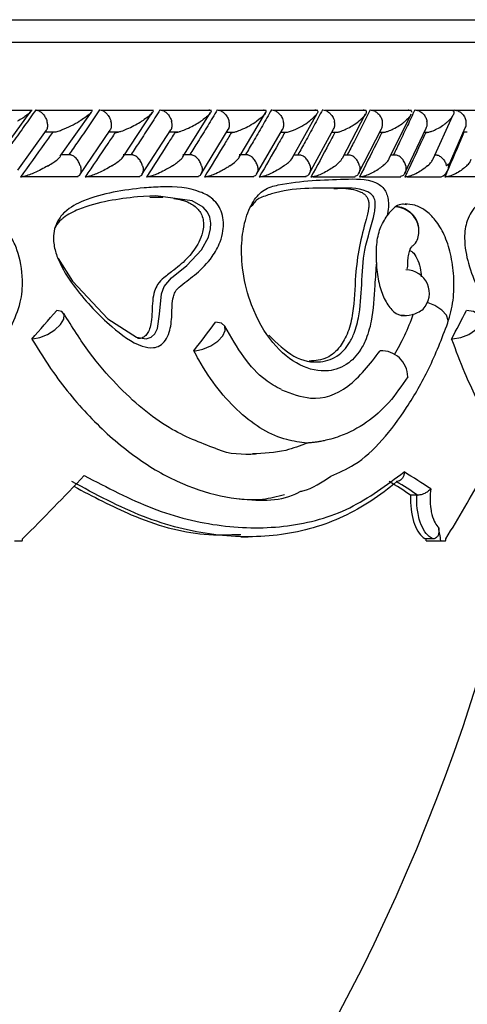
# Model space of a CAD drawing. Header units: millimetres. Extents: x 69 to 135, y 39 to 174.
# Tile 101 of 199: x 76.723 to 77.717, y 120.674 to 122.862. Entities that reach past the tile are written whole.
import ezdxf

# ---------------------------------------------------------------- set-up
doc = ezdxf.new("R2010")
doc.units = ezdxf.units.MM

msp = doc.modelspace()

# ---------------------------------------------------------------- linework, layer by layer
at = {"color": 7, "linetype": 'Continuous', "lineweight": 25}
for p, q in [((69.41912, 122.86225), (78.09189, 122.86225)), ((76.7504, 122.66057), (76.62268, 122.66057)), ((76.67449, 122.55844), (76.74633, 122.65682)), ((76.88462, 122.66083), (76.7622, 122.66083)), ((76.81301, 122.55867), (76.8819, 122.65701)), ((77.02031, 122.66082), (76.90395, 122.66082)), ((76.95226, 122.55775), (77.01789, 122.65641)), ((77.14889, 122.66081), (77.03856, 122.66081)), ((77.08474, 122.55734), (77.14683, 122.65583)), ((77.27042, 122.66078), (77.16613, 122.66078)), ((77.21013, 122.55683), (77.26875, 122.65522)), ((77.38495, 122.66073), (77.28671, 122.66073)), ((77.32841, 122.55612), (77.38335, 122.65398)), ((77.49243, 122.66068), (77.4003, 122.66068)), ((77.43936, 122.55473), (77.49113, 122.65301)), ((77.59275, 122.66062), (77.50683, 122.66062)), ((77.54366, 122.55399), (77.59185, 122.65196)), ((77.68582, 122.66057), (77.60623, 122.66057)), ((77.68712, 122.66163), (77.68588, 122.65877)), ((77.76527, 122.66083), (77.69237, 122.66083)), ((77.64094, 122.55341), (77.68477, 122.64945)), ((76.71841, 122.52759), (76.78224, 122.61653)), ((76.77814, 122.61283), (76.80221, 122.61283)), ((76.85613, 122.51763), (76.92392, 122.61693)), ((76.91917, 122.61277), (76.94163, 122.61277)), ((76.99412, 122.51808), (77.05845, 122.61739)), ((77.05542, 122.61271), (77.07405, 122.61271)), ((77.12501, 122.51859), (77.1859, 122.61791)), ((77.18268, 122.61265), (77.19942, 122.61265)), ((77.24885, 122.51917), (77.30633, 122.6185)), ((77.30291, 122.61259), (77.31781, 122.61259)), ((77.36567, 122.51982), (77.41974, 122.61918)), ((77.41613, 122.61255), (77.4291, 122.61255)), ((77.47546, 122.52055), (77.52611, 122.61998)), ((77.52231, 122.61252), (77.53341, 122.61252)), ((77.57818, 122.52141), (77.62536, 122.62089)), ((77.62138, 122.6125), (77.63059, 122.6125)), ((77.67505, 122.53689), (77.71248, 122.62211)), ((77.7084, 122.61283), (77.71685, 122.61283)), ((76.83704, 122.56172), (76.81355, 122.56172)), ((76.97507, 122.5617), (76.95287, 122.5617)), ((77.10602, 122.56168), (77.08505, 122.56168)), ((77.22997, 122.56163), (77.21007, 122.56163)), ((77.34693, 122.56158), (77.33147, 122.56158)), ((77.45686, 122.56152), (77.44294, 122.56152)), ((77.55969, 122.56146), (77.54734, 122.56146)), ((77.65015, 122.5614), (77.64459, 122.5614)), ((77.67106, 122.52281), (77.66663, 122.51259)), ((76.7295, 122.51366), (76.85274, 122.51366)), ((76.87279, 122.5136), (76.98996, 122.5136)), ((77.00887, 122.51354), (77.12, 122.51354)), ((77.13785, 122.51349), (77.24293, 122.51349)), ((77.2598, 122.51345), (77.35882, 122.51345)), ((77.37476, 122.51342), (77.46766, 122.51342)), ((77.4827, 122.5134), (77.5694, 122.5134)), ((77.58358, 122.5134), (77.6588, 122.5134)), ((77.67305, 122.51366), (77.74691, 122.51366)), ((77.01167, 122.4682), (77.04066, 122.46794)), ((77.55845, 122.44725), (77.55766, 122.44672)), ((77.33738, 121.80971), (77.34685, 121.81444)), ((77.60466, 121.80591), (77.59092, 121.80591)), ((77.60466, 121.80591), (77.60653, 121.80587)), ((77.21371, 121.71302), (77.22994, 121.71302)), ((76.71134, 121.70425), (76.72819, 121.70425)), ((77.64071, 121.70862), (77.62487, 121.70862)), ((77.62561, 121.70425), (77.65827, 121.70425)), ((77.65827, 121.70425), (77.66863, 121.70425))]:
    msp.add_line(p, q, dxfattribs=at)
at = {"color": 1, "linetype": 'Continuous', "lineweight": 25}
msp.add_line((69.37329, 122.81225), (78.14189, 122.81225), dxfattribs=at)
at = {"color": 7, "linetype": 'Continuous', "lineweight": 25, "flags": 128}
for points in [[(76.8082, 122.33177), (76.84016, 122.28119), (76.91865, 122.19759), (76.98255, 122.15658), (77.00402, 122.15347), (77.01458, 122.15681), (77.02293, 122.16444), (77.02872, 122.1763), (77.03357, 122.20825), (77.0377, 122.25332), (77.04359, 122.26958), (77.05957, 122.28865), (77.09403, 122.31591), (77.12668, 122.35083), (77.14203, 122.37925), (77.14689, 122.39782), (77.14749, 122.4103), (77.14523, 122.42314), (77.13996, 122.43451), (77.13028, 122.44572), (77.10547, 122.45989), (77.02536, 122.47068), (76.98458, 122.46869), (76.98458, 122.46869)], [(76.75174, 122.15274), (76.76739, 122.1557), (76.78452, 122.16288), (76.80061, 122.17323), (76.81328, 122.18521), (76.82066, 122.19707), (76.82166, 122.20704), (76.81614, 122.21366), (76.8049, 122.21596)], [(77.68434, 122.15274), (77.70271, 122.1557), (77.72048, 122.16288), (77.73501, 122.17323), (77.74416, 122.18521), (77.74658, 122.19707), (77.74192, 122.20704), (77.73086, 122.21366), (77.71504, 122.21596)], [(77.11311, 122.12665), (77.12988, 122.12994), (77.14723, 122.13732), (77.16265, 122.14773), (77.17393, 122.15966), (77.17942, 122.17139), (77.17833, 122.18122), (77.17083, 122.18773), (77.15799, 122.18999)]]:
    msp.add_lwpolyline(points, dxfattribs=at)
at = {"color": 1, "linetype": 'Continuous', "lineweight": 25, "flags": 128}
msp.add_lwpolyline([(77.67375, 122.18867), (77.67463, 122.19376), (77.67102, 122.20544), (77.66062, 122.21713), (77.64502, 122.22703), (77.62974, 122.23281)], dxfattribs=at)
at = {"color": 7, "linetype": 'Continuous', "lineweight": 25}
for centre, radius, start, end in [((77.65073, 122.537), 0.02494, 288.84039, 12.26839), ((77.55407, 122.39145), 0.05539, 8.02963, 86.28416), ((77.58077, 122.25428), 0.0518, 316.9663, 90.10654), ((76.74984, 122.19366), 0.04097, 269.85056, 272.65865), ((77.68193, 122.21844), 0.06574, 269.87158, 272.09933), ((77.10969, 122.17776), 0.05122, 269.88626, 273.83121), ((77.52571, 122.06765), 0.05899, 1.19237, 92.2854), ((73.56322, 122.70561), 4.37867, 298.7805, 347.28243)]:
    msp.add_arc(centre, radius, start, end, dxfattribs=at)
for centre, major_axis, ratio, start_param, end_param in [((73.56689, 122.18433), (4.38154, 3.30416), 0.398383, 5.1899414, 5.20687), ((73.56689, 122.18433), (4.27407, 2.70295), 0.6037328, 5.4661301, 5.4830588), ((73.56689, 122.15826), (4.33097, 3.16986), 0.4650741, 5.2700057, 5.2869003), ((73.56689, 122.28325), (4.40247, 2.65888), 0.4680717, 5.2000469, 5.2423504), ((73.56689, 122.04168), (4.57042, -0.87039), 0.2351506, 0.5195341, 0.5470909), ((73.56689, 122.28325), (4.43657, 1.71081), 0.6528461, 5.5779937, 5.6202972), ((73.56689, 122.02078), (4.53038, -0.867), 0.2361103, 0.5244301, 0.546647), ((73.56343, 122.02255), (4.55036, -0.87082), 0.2361103, 0.5238051, 0.5459537), ((73.56689, 123.79962), (-2.96524, 12.21168), 0.2852975, 4.4711994, 4.4735993), ((73.56689, 124.28258), (2.88074, 15.05292), 0.2361103, 4.5855875, 4.5858822), ((73.56689, 123.79962), (-2.93931, 12.10492), 0.2852975, 4.4696667, 4.4700328), ((73.56689, 124.28258), (1.41306, 15.06275), 0.2888788, 4.5675264, 4.5678211)]:
    msp.add_ellipse(centre, major_axis=major_axis, ratio=ratio, start_param=start_param, end_param=end_param, dxfattribs=at)
for points, knots in [([(76.75852, 122.66163), (76.75025, 122.65003), (76.73347, 122.62649), (76.70968, 122.59347), (76.69412, 122.57207), (76.68724, 122.56259)], [0, 0, 0, 0, 0.3511512, 0.7127333, 1, 1, 1, 1]), ([(76.74767, 122.66052), (76.74774, 122.66046), (76.74842, 122.65984), (76.74643, 122.65641), (76.74015, 122.65072), (76.72962, 122.6435), (76.72211, 122.63897), (76.71809, 122.63667), (76.71803, 122.63663)], [0, 0, 0, 0, 0.0143353, 0.1376794, 0.4655038, 0.7287307, 0.9959833, 1, 1, 1, 1]), ([(76.75852, 122.66163), (76.75965, 122.66155), (76.76263, 122.66131), (76.76787, 122.6589), (76.77387, 122.65395), (76.77923, 122.64691), (76.78212, 122.64078), (76.78324, 122.63734), (76.78343, 122.63671), (76.78346, 122.63663)], [0, 0, 0, 0, 0.1152646, 0.3056648, 0.5012753, 0.7256495, 0.9501893, 0.9934691, 1, 1, 1, 1]), ([(76.90002, 122.66163), (76.89214, 122.65), (76.87622, 122.6265), (76.85362, 122.59349), (76.83884, 122.57212), (76.83225, 122.56259)], [0, 0, 0, 0, 0.3521687, 0.7113191, 1, 1, 1, 1]), ([(76.88157, 122.66135), (76.88206, 122.66107), (76.8836, 122.66019), (76.88256, 122.65756), (76.87816, 122.65224), (76.86893, 122.64513), (76.85966, 122.63921), (76.85541, 122.63667), (76.85535, 122.63663)], [0, 0, 0, 0, 0.0653769, 0.2035479, 0.3406297, 0.7179749, 0.9962082, 1, 1, 1, 1]), ([(76.90002, 122.66163), (76.90019, 122.66163), (76.90225, 122.66161), (76.9065, 122.66059), (76.91265, 122.65684), (76.91853, 122.65088), (76.92287, 122.64387), (76.9248, 122.63884), (76.92541, 122.63671), (76.92543, 122.63663)], [0, 0, 0, 0, 0.01636831, 0.20687272, 0.39853829, 0.59944176, 0.83098202, 0.99348755, 1, 1, 1, 1]), ([(77.03437, 122.66163), (77.02688, 122.64999), (77.01176, 122.62645), (76.9903, 122.59344), (76.97628, 122.57208), (76.97006, 122.56259)], [0, 0, 0, 0, 0.35265854, 0.71261994, 1, 1, 1, 1]), ([(77.0175, 122.66126), (77.018, 122.66096), (77.01951, 122.66004), (77.0188, 122.65751), (77.01508, 122.65224), (77.00658, 122.64514), (76.99776, 122.6392), (76.99376, 122.63667), (76.9937, 122.63663)], [0, 0, 0, 0, 0.06546088, 0.19931426, 0.33225472, 0.71732175, 0.99617244, 1, 1, 1, 1]), ([(77.03437, 122.66163), (77.03559, 122.66154), (77.03881, 122.66131), (77.04439, 122.65889), (77.05066, 122.65394), (77.05612, 122.64691), (77.05894, 122.64077), (77.05999, 122.63734), (77.06016, 122.63671), (77.06018, 122.63663)], [0, 0, 0, 0, 0.1157065, 0.3058042, 0.5011893, 0.72571, 0.9503996, 0.9935066, 1, 1, 1, 1]), ([(77.16164, 122.66163), (77.15455, 122.64997), (77.14022, 122.62641), (77.11991, 122.5934), (77.10663, 122.57205), (77.10075, 122.56259)], [0, 0, 0, 0, 0.3531125, 0.7135353, 1, 1, 1, 1]), ([(77.14299, 122.66163), (77.14343, 122.66163), (77.14482, 122.66162), (77.14664, 122.66118), (77.14862, 122.65942), (77.14734, 122.65599), (77.14108, 122.64825), (77.13253, 122.6417), (77.12493, 122.63667), (77.12488, 122.63663)], [0, 0, 0, 0, 0.02336776, 0.07345794, 0.13471028, 0.3255514, 0.47280842, 0.99641338, 1, 1, 1, 1]), ([(77.16164, 122.66163), (77.16291, 122.66154), (77.16624, 122.66131), (77.17197, 122.65889), (77.17834, 122.65394), (77.18384, 122.6469), (77.18661, 122.64077), (77.18762, 122.63734), (77.18779, 122.63671), (77.18781, 122.63663)], [0, 0, 0, 0, 0.1157984, 0.3058491, 0.5011699, 0.7257116, 0.9504346, 0.9934932, 1, 1, 1, 1]), ([(77.28189, 122.66163), (77.27519, 122.64996), (77.26167, 122.62639), (77.24248, 122.59337), (77.22995, 122.57203), (77.22441, 122.56259)], [0, 0, 0, 0, 0.35355973, 0.71410601, 1, 1, 1, 1]), ([(77.2643, 122.66163), (77.26456, 122.66163), (77.26544, 122.66164), (77.26715, 122.66146), (77.2689, 122.66077), (77.27028, 122.65886), (77.26937, 122.65568), (77.26407, 122.64819), (77.25614, 122.64169), (77.24901, 122.63667), (77.24896, 122.63663)], [0, 0, 0, 0, 0.013077, 0.0440319, 0.1002231, 0.1663647, 0.3297285, 0.4739279, 0.9964087, 1, 1, 1, 1]), ([(77.28189, 122.66163), (77.28208, 122.66163), (77.28437, 122.66161), (77.28904, 122.66058), (77.29561, 122.65683), (77.30171, 122.65087), (77.30603, 122.64387), (77.3078, 122.63883), (77.30832, 122.63671), (77.30834, 122.63663)], [0, 0, 0, 0, 0.0167427, 0.2070614, 0.3985455, 0.5993272, 0.8310383, 0.9934958, 1, 1, 1, 1]), ([(77.39512, 122.66163), (77.38883, 122.64997), (77.37612, 122.62641), (77.35808, 122.5934), (77.34627, 122.57205), (77.34105, 122.56259)], [0, 0, 0, 0, 0.353337, 0.7136761, 1, 1, 1, 1]), ([(77.37855, 122.66163), (77.37861, 122.66163), (77.37967, 122.66165), (77.3817, 122.66146), (77.38399, 122.66045), (77.38542, 122.65748), (77.3827, 122.65196), (77.37593, 122.64456), (77.36956, 122.63933), (77.36601, 122.63667), (77.36596, 122.63663)], [0, 0, 0, 0, 0.00285288, 0.05099642, 0.11035571, 0.20782234, 0.45318918, 0.72164626, 0.99641539, 1, 1, 1, 1]), ([(77.39512, 122.66163), (77.39531, 122.66163), (77.39767, 122.66161), (77.40246, 122.66059), (77.40914, 122.65683), (77.41529, 122.65087), (77.41958, 122.64387), (77.4213, 122.63883), (77.42178, 122.63671), (77.4218, 122.63663)], [0, 0, 0, 0, 0.0166284, 0.2070229, 0.3985474, 0.5993461, 0.8310148, 0.9934793, 1, 1, 1, 1]), ([(77.50129, 122.66163), (77.49542, 122.65), (77.48356, 122.6265), (77.46666, 122.59348), (77.45558, 122.57209), (77.45065, 122.56259)], [0, 0, 0, 0, 0.35247227, 0.71224597, 1, 1, 1, 1]), ([(77.48573, 122.66163), (77.48653, 122.66161), (77.48827, 122.66157), (77.49061, 122.66091), (77.49269, 122.65913), (77.49269, 122.65365), (77.48641, 122.64573), (77.47908, 122.63917), (77.47591, 122.63667), (77.47587, 122.63663)], [0, 0, 0, 0, 0.0388506, 0.0848101, 0.1629271, 0.3127017, 0.736896, 0.9964079, 1, 1, 1, 1]), ([(77.50129, 122.66163), (77.50267, 122.66154), (77.5063, 122.66131), (77.51239, 122.65889), (77.51902, 122.65394), (77.52453, 122.64691), (77.52713, 122.64077), (77.528, 122.63734), (77.52813, 122.63671), (77.52815, 122.63663)], [0, 0, 0, 0, 0.1156072, 0.305781, 0.5012201, 0.7256878, 0.9503429, 0.9934891, 1, 1, 1, 1]), ([(77.60033, 122.66163), (77.59489, 122.65003), (77.58388, 122.62659), (77.56814, 122.59358), (77.55779, 122.57216), (77.55316, 122.56259)], [0, 0, 0, 0, 0.3515716, 0.7104411, 1, 1, 1, 1]), ([(77.59126, 122.65227), (77.5907, 122.65068), (77.58898, 122.64571), (77.58291, 122.6403), (77.57868, 122.63667), (77.57864, 122.63663)], [0, 0, 0, 0, 0.3174691, 0.9935895, 1, 1, 1, 1]), ([(77.58576, 122.66163), (77.58635, 122.66162), (77.58789, 122.66161), (77.59027, 122.66113), (77.59278, 122.65969), (77.59311, 122.65807), (77.59332, 122.65702)], [0, 0, 0, 0, 0.1017609, 0.2680753, 0.527283, 1, 1, 1, 1]), ([(77.60033, 122.66163), (77.60174, 122.66155), (77.60545, 122.66131), (77.61164, 122.6589), (77.61833, 122.65394), (77.62382, 122.64691), (77.62637, 122.64078), (77.62717, 122.63734), (77.62729, 122.63671), (77.62731, 122.63663)], [0, 0, 0, 0, 0.1153687, 0.3057158, 0.5012615, 0.7256609, 0.950247, 0.9934804, 1, 1, 1, 1]), ([(77.68411, 122.66052), (77.68428, 122.66046), (77.68591, 122.65984), (77.68744, 122.65641), (77.68608, 122.65072), (77.68102, 122.6435), (77.67668, 122.63898), (77.67419, 122.63667), (77.67416, 122.63663)], [0, 0, 0, 0, 0.014348, 0.1376761, 0.4655157, 0.7287404, 0.9959886, 1, 1, 1, 1]), ([(77.68712, 122.66163), (77.68855, 122.66155), (77.69235, 122.66131), (77.69862, 122.6589), (77.70535, 122.65395), (77.71082, 122.64691), (77.71329, 122.64078), (77.71405, 122.63734), (77.71416, 122.63671), (77.71418, 122.63663)], [0, 0, 0, 0, 0.1152674, 0.3056931, 0.5012759, 0.7256515, 0.950189, 0.9934656, 1, 1, 1, 1]), ([(76.78207, 122.61664), (76.78268, 122.61749), (76.7845, 122.62005), (76.78529, 122.62642), (76.78459, 122.63249), (76.78366, 122.63593), (76.78348, 122.63655), (76.78346, 122.63663)], [0, 0, 0, 0, 0.1846363, 0.551586, 0.9188078, 0.9893345, 1, 1, 1, 1]), ([(76.80223, 122.61276), (76.8034, 122.61305), (76.80807, 122.61421), (76.82046, 122.61884), (76.8374, 122.62655), (76.84958, 122.6332), (76.8553, 122.6366), (76.85535, 122.63663)], [0, 0, 0, 0, 0.0550487, 0.2192311, 0.5990939, 0.9959914, 1, 1, 1, 1]), ([(76.92375, 122.61704), (76.92431, 122.61777), (76.92616, 122.62021), (76.92708, 122.62644), (76.92651, 122.63249), (76.92563, 122.63593), (76.92545, 122.63655), (76.92543, 122.63663)], [0, 0, 0, 0, 0.1617583, 0.5391074, 0.9167295, 0.9890365, 1, 1, 1, 1]), ([(76.93496, 122.61163), (76.9358, 122.61167), (76.93779, 122.61177), (76.94246, 122.61273), (76.95064, 122.61517), (76.96854, 122.62234), (76.98292, 122.63003), (76.99244, 122.63585), (76.99365, 122.6366), (76.9937, 122.63663)], [0, 0, 0, 0, 0.04277948, 0.10040113, 0.19383412, 0.38606213, 0.92053258, 0.99641231, 1, 1, 1, 1]), ([(77.05829, 122.61749), (77.05876, 122.61809), (77.06061, 122.6204), (77.06164, 122.62645), (77.06121, 122.63249), (77.06037, 122.63593), (77.06021, 122.63655), (77.06018, 122.63663)], [0, 0, 0, 0, 0.1342854, 0.5240764, 0.9141536, 0.9887074, 1, 1, 1, 1]), ([(77.06749, 122.61163), (77.06837, 122.61167), (77.07042, 122.61177), (77.07515, 122.61273), (77.08331, 122.61519), (77.10086, 122.62236), (77.11468, 122.63005), (77.1237, 122.63586), (77.12483, 122.6366), (77.12488, 122.63663)], [0, 0, 0, 0, 0.0429662, 0.1007664, 0.1945145, 0.3872014, 0.9215705, 0.9963949, 1, 1, 1, 1]), ([(77.18578, 122.61799), (77.18614, 122.61843), (77.18796, 122.62061), (77.18906, 122.62647), (77.18877, 122.63249), (77.18799, 122.63593), (77.18783, 122.63655), (77.18781, 122.63663)], [0, 0, 0, 0, 0.1017083, 0.5062047, 0.9110303, 0.9882961, 1, 1, 1, 1]), ([(77.19297, 122.61163), (77.19387, 122.61167), (77.19598, 122.61177), (77.20073, 122.61273), (77.20882, 122.61517), (77.22035, 122.61998), (77.2348, 122.62741), (77.2441, 122.63326), (77.24891, 122.6366), (77.24896, 122.63663)], [0, 0, 0, 0, 0.042737, 0.1004668, 0.1939291, 0.3857644, 0.6486562, 0.9964083, 1, 1, 1, 1]), ([(77.30626, 122.61855), (77.30649, 122.61881), (77.30823, 122.62083), (77.30937, 122.62649), (77.30925, 122.63249), (77.30851, 122.63593), (77.30836, 122.63655), (77.30834, 122.63663)], [0, 0, 0, 0, 0.0628179, 0.4848426, 0.9071843, 0.9877941, 1, 1, 1, 1]), ([(77.31783, 122.61252), (77.31921, 122.61285), (77.32399, 122.61399), (77.33536, 122.61843), (77.35063, 122.62616), (77.36096, 122.63294), (77.36591, 122.6366), (77.36596, 122.63663)], [0, 0, 0, 0, 0.0633434, 0.2187324, 0.574021, 0.9960282, 1, 1, 1, 1]), ([(77.41977, 122.61915), (77.41983, 122.61922), (77.42147, 122.62107), (77.4226, 122.62651), (77.42263, 122.63249), (77.42196, 122.63593), (77.42182, 122.63655), (77.4218, 122.63663)], [0, 0, 0, 0, 0.01626298, 0.45925314, 0.90251776, 0.987171, 1, 1, 1, 1]), ([(77.42912, 122.61245), (77.42938, 122.6125), (77.43188, 122.61295), (77.43878, 122.61526), (77.44976, 122.61991), (77.46317, 122.62741), (77.47163, 122.63324), (77.47583, 122.6366), (77.47587, 122.63663)], [0, 0, 0, 0, 0.0118614, 0.1141814, 0.3242886, 0.612847, 0.9960594, 1, 1, 1, 1]), ([(77.52609, 122.62), (77.52704, 122.6221), (77.52905, 122.62651), (77.52889, 122.6325), (77.5283, 122.63593), (77.52817, 122.63655), (77.52815, 122.63663)], [0, 0, 0, 0, 0.4269332, 0.8965572, 0.9863659, 1, 1, 1, 1]), ([(77.52723, 122.61163), (77.52821, 122.61168), (77.53049, 122.61177), (77.53535, 122.61274), (77.54328, 122.61521), (77.55935, 122.62246), (77.57075, 122.63013), (77.57779, 122.63592), (77.5786, 122.6366), (77.57864, 122.63663)], [0, 0, 0, 0, 0.0432843, 0.10104242, 0.19501337, 0.38884319, 0.92798996, 0.99639673, 1, 1, 1, 1]), ([(77.62443, 122.61163), (77.62542, 122.61167), (77.62773, 122.61177), (77.63256, 122.61273), (77.64035, 122.61517), (77.65593, 122.62238), (77.66672, 122.63005), (77.67333, 122.63587), (77.67412, 122.6366), (77.67416, 122.63663)], [0, 0, 0, 0, 0.04279, 0.1000695, 0.1932313, 0.385497, 0.9231113, 0.9964071, 1, 1, 1, 1]), ([(77.62521, 122.62096), (77.62607, 122.62276), (77.62805, 122.62687), (77.62798, 122.6325), (77.62745, 122.63593), (77.62732, 122.63655), (77.62731, 122.63663)], [0, 0, 0, 0, 0.38823531, 0.88933387, 0.98544121, 1, 1, 1, 1]), ([(77.71224, 122.62221), (77.71294, 122.62361), (77.7148, 122.62733), (77.71478, 122.6325), (77.7143, 122.63593), (77.71419, 122.63655), (77.71418, 122.63663)], [0, 0, 0, 0, 0.3299164, 0.8786676, 0.9840676, 1, 1, 1, 1]), ([(76.79529, 122.61163), (76.78949, 122.60339), (76.76627, 122.57036), (76.74265, 122.53735), (76.72494, 122.51259)], [0, 0, 0, 0, 0.2496859, 1, 1, 1, 1]), ([(76.93496, 122.61163), (76.92943, 122.60336), (76.90738, 122.57034), (76.88492, 122.53733), (76.86809, 122.51259)], [0, 0, 0, 0, 0.2504663, 1, 1, 1, 1]), ([(77.06749, 122.61163), (77.06224, 122.60335), (77.04134, 122.57033), (77.02003, 122.53732), (77.00407, 122.51259)], [0, 0, 0, 0, 0.2509731, 1, 1, 1, 1]), ([(77.19297, 122.61163), (77.18801, 122.60334), (77.16824, 122.57033), (77.14807, 122.53731), (77.13296, 122.51259)], [0, 0, 0, 0, 0.2511576, 1, 1, 1, 1]), ([(77.31143, 122.61163), (77.30676, 122.60335), (77.28813, 122.57034), (77.26908, 122.53732), (77.25482, 122.51259)], [0, 0, 0, 0, 0.2510086, 1, 1, 1, 1]), ([(77.42287, 122.61163), (77.41849, 122.60337), (77.401, 122.57037), (77.38309, 122.53735), (77.36966, 122.51259)], [0, 0, 0, 0, 0.2502456, 1, 1, 1, 1]), ([(77.52723, 122.61163), (77.52316, 122.6034), (77.50682, 122.5704), (77.49005, 122.53738), (77.47746, 122.51259)], [0, 0, 0, 0, 0.24933278, 1, 1, 1, 1]), ([(77.62443, 122.61163), (77.62067, 122.60345), (77.60551, 122.57046), (77.58989, 122.53743), (77.57815, 122.51259)], [0, 0, 0, 0, 0.2479505, 1, 1, 1, 1]), ([(77.70929, 122.61163), (77.70581, 122.60339), (77.69407, 122.57554), (77.68192, 122.54772), (77.67337, 122.52814)], [0, 0, 0, 0, 0.2961844, 1, 1, 1, 1]), ([(76.78559, 122.53759), (76.78565, 122.53763), (76.78997, 122.54012), (76.7995, 122.54608), (76.80929, 122.55319), (76.81256, 122.55736), (76.81339, 122.55842)], [0, 0, 0, 0, 0.0047647, 0.3507843, 0.8344438, 1, 1, 1, 1]), ([(76.85744, 122.53759), (76.85741, 122.53767), (76.85651, 122.54073), (76.85391, 122.54684), (76.8482, 122.55456), (76.84217, 122.55982), (76.83839, 122.56103), (76.83699, 122.56148)], [0, 0, 0, 0, 0.0077296, 0.2891571, 0.5709597, 0.840333, 1, 1, 1, 1]), ([(76.92746, 122.53759), (76.92752, 122.53762), (76.93572, 122.54261), (76.9444, 122.54897), (76.95178, 122.5557), (76.95225, 122.55727), (76.95236, 122.55767)], [0, 0, 0, 0, 0.0049486, 0.722891, 0.9301978, 1, 1, 1, 1]), ([(76.99568, 122.53759), (76.99566, 122.53767), (76.99479, 122.54073), (76.99224, 122.54684), (76.98647, 122.55456), (76.98033, 122.55981), (76.97645, 122.56101), (76.97501, 122.56146)], [0, 0, 0, 0, 0.007722, 0.2898461, 0.5723882, 0.8423375, 1, 1, 1, 1]), ([(77.06211, 122.53759), (77.06216, 122.53762), (77.06989, 122.54259), (77.07802, 122.54892), (77.08443, 122.55543), (77.08487, 122.55691), (77.08495, 122.55719)], [0, 0, 0, 0, 0.0050961, 0.7406445, 0.949963, 1, 1, 1, 1]), ([(77.12676, 122.53759), (77.12674, 122.53767), (77.1259, 122.54073), (77.1234, 122.54684), (77.1176, 122.55456), (77.11138, 122.5598), (77.10741, 122.56099), (77.10596, 122.56142)], [0, 0, 0, 0, 0.00776053, 0.29090704, 0.5744349, 0.84531475, 1, 1, 1, 1]), ([(77.18963, 122.53759), (77.18968, 122.53762), (77.19695, 122.54257), (77.20438, 122.54886), (77.21011, 122.55518), (77.21039, 122.55649), (77.21041, 122.55662)], [0, 0, 0, 0, 0.0052766, 0.7640298, 0.9768986, 1, 1, 1, 1]), ([(77.25073, 122.53759), (77.25071, 122.53767), (77.24993, 122.54073), (77.24747, 122.54685), (77.24165, 122.55456), (77.23538, 122.55977), (77.23134, 122.56095), (77.22991, 122.56138)], [0, 0, 0, 0, 0.0077915, 0.2923456, 0.5772857, 0.8494563, 1, 1, 1, 1]), ([(77.31006, 122.53759), (77.31011, 122.53762), (77.31354, 122.5401), (77.32097, 122.54608), (77.32746, 122.55234), (77.32867, 122.55573), (77.32874, 122.55591)], [0, 0, 0, 0, 0.0054846, 0.3979822, 0.9676329, 1, 1, 1, 1]), ([(77.36763, 122.53759), (77.36761, 122.53767), (77.36688, 122.54074), (77.36447, 122.54684), (77.35865, 122.55456), (77.35236, 122.55974), (77.34828, 122.56091), (77.34687, 122.56132)], [0, 0, 0, 0, 0.0078225, 0.2940679, 0.5806971, 0.8545243, 1, 1, 1, 1]), ([(77.42342, 122.53759), (77.42346, 122.53762), (77.42596, 122.53953), (77.43045, 122.54333), (77.43657, 122.54913), (77.43836, 122.55285), (77.43929, 122.55477)], [0, 0, 0, 0, 0.0058434, 0.3263772, 0.6502129, 1, 1, 1, 1]), ([(77.47743, 122.53759), (77.47741, 122.53767), (77.47673, 122.54073), (77.4744, 122.54684), (77.46858, 122.55455), (77.46228, 122.5597), (77.45818, 122.56086), (77.45679, 122.56126)], [0, 0, 0, 0, 0.0078814, 0.2957986, 0.5841034, 0.8595608, 1, 1, 1, 1]), ([(77.52966, 122.53759), (77.5297, 122.53762), (77.53255, 122.53995), (77.53745, 122.5446), (77.54266, 122.55016), (77.54345, 122.55315), (77.54367, 122.55398)], [0, 0, 0, 0, 0.006134, 0.4185417, 0.839406, 1, 1, 1, 1]), ([(77.58009, 122.53759), (77.58007, 122.53767), (77.57945, 122.54073), (77.57718, 122.54684), (77.57139, 122.55454), (77.5651, 122.55966), (77.56097, 122.56082), (77.55962, 122.5612)], [0, 0, 0, 0, 0.00794546, 0.29744742, 0.58736608, 0.86442798, 1, 1, 1, 1]), ([(77.62871, 122.53759), (77.62875, 122.53762), (77.63205, 122.54056), (77.63742, 122.54585), (77.64014, 122.55095), (77.64136, 122.55325)], [0, 0, 0, 0, 0.0064109, 0.5525166, 1, 1, 1, 1]), ([(77.65016, 122.56146), (77.65019, 122.56146), (77.65262, 122.56107), (77.65736, 122.55808), (77.66371, 122.55252), (77.66822, 122.54535), (77.66987, 122.54002), (77.67036, 122.53767), (77.67037, 122.53759)], [0, 0, 0, 0, 0.0032462, 0.2407509, 0.4856355, 0.7673797, 0.9919797, 1, 1, 1, 1]), ([(77.67037, 122.53759), (77.67041, 122.53762), (77.67214, 122.53908), (77.67364, 122.54071), (77.67511, 122.5423)], [0, 0, 0, 0, 0.021565, 1, 1, 1, 1]), ([(77.71547, 122.53759), (77.71551, 122.53763), (77.71811, 122.54013), (77.72291, 122.54506), (77.72469, 122.54977), (77.72557, 122.55208)], [0, 0, 0, 0, 0.006943, 0.5122635, 1, 1, 1, 1]), ([(76.78559, 122.53759), (76.78554, 122.53756), (76.78409, 122.53672), (76.77373, 122.53081), (76.75849, 122.52306), (76.74033, 122.516), (76.73227, 122.51361), (76.72776, 122.51273), (76.72569, 122.51256), (76.72494, 122.51259), (76.72494, 122.51259)], [0, 0, 0, 0, 0.00357648, 0.08800956, 0.62044991, 0.80697278, 0.89775072, 0.95407938, 0.99960225, 1, 1, 1, 1]), ([(76.85744, 122.53759), (76.85746, 122.53751), (76.85834, 122.53445), (76.85931, 122.52833), (76.85809, 122.52064), (76.85529, 122.51552), (76.85245, 122.51437), (76.85152, 122.514)], [0, 0, 0, 0, 0.0079607, 0.2979144, 0.5883001, 0.8656699, 1, 1, 1, 1]), ([(76.92746, 122.53759), (76.92741, 122.53756), (76.926, 122.5367), (76.9161, 122.53079), (76.90144, 122.52305), (76.8836, 122.51599), (76.87561, 122.51363), (76.87095, 122.51269), (76.86898, 122.51262), (76.86809, 122.51259)], [0, 0, 0, 0, 0.0035757, 0.0901674, 0.6202579, 0.8066375, 0.8975861, 0.9541347, 1, 1, 1, 1]), ([(76.99568, 122.53759), (76.99571, 122.53751), (76.99655, 122.53445), (76.99741, 122.52833), (76.99594, 122.52063), (76.99286, 122.51548), (76.98982, 122.51433), (76.9888, 122.51394)], [0, 0, 0, 0, 0.007902, 0.296285, 0.5850964, 0.8608973, 1, 1, 1, 1]), ([(77.06211, 122.53759), (77.06206, 122.53756), (77.05668, 122.5341), (77.04652, 122.52812), (77.03127, 122.52065), (77.01962, 122.51596), (77.01169, 122.51362), (77.007, 122.51269), (77.00497, 122.51262), (77.00407, 122.51259)], [0, 0, 0, 0, 0.0035854, 0.3626814, 0.6223817, 0.8074398, 0.8980416, 0.9545548, 1, 1, 1, 1]), ([(77.12676, 122.53759), (77.12678, 122.53751), (77.12758, 122.53445), (77.12832, 122.52833), (77.12662, 122.52062), (77.12326, 122.51545), (77.12003, 122.51428), (77.11891, 122.51388)], [0, 0, 0, 0, 0.007857, 0.2945857, 0.5817548, 0.855931, 1, 1, 1, 1]), ([(77.18963, 122.53759), (77.18958, 122.53756), (77.18699, 122.53579), (77.18157, 122.5323), (77.17143, 122.52642), (77.15997, 122.52062), (77.14857, 122.51595), (77.14069, 122.51361), (77.13598, 122.51269), (77.13389, 122.51262), (77.13296, 122.51259)], [0, 0, 0, 0, 0.0035769, 0.1847856, 0.3645927, 0.6232375, 0.8077192, 0.898207, 0.9547271, 1, 1, 1, 1]), ([(77.25073, 122.53759), (77.25075, 122.53751), (77.25152, 122.53445), (77.25212, 122.52833), (77.25019, 122.52061), (77.24655, 122.51541), (77.24313, 122.51423), (77.24192, 122.51382)], [0, 0, 0, 0, 0.0077961, 0.2928916, 0.5784094, 0.8509559, 1, 1, 1, 1]), ([(77.31006, 122.53759), (77.31002, 122.53756), (77.30536, 122.53421), (77.29631, 122.52833), (77.28219, 122.52087), (77.27085, 122.51608), (77.26284, 122.51364), (77.25807, 122.51273), (77.25575, 122.51258), (77.25483, 122.51259), (77.25482, 122.51259)], [0, 0, 0, 0, 0.00358203, 0.34953591, 0.6143652, 0.80375976, 0.89599876, 0.95319849, 0.999239, 1, 1, 1, 1]), ([(77.36763, 122.53759), (77.36765, 122.53751), (77.36836, 122.53445), (77.36886, 122.52833), (77.36668, 122.52061), (77.36277, 122.51539), (77.35917, 122.5142), (77.35787, 122.51377)], [0, 0, 0, 0, 0.0077683, 0.2914877, 0.5756095, 0.8468713, 1, 1, 1, 1]), ([(77.42342, 122.53759), (77.42337, 122.53756), (77.42237, 122.53678), (77.41446, 122.53091), (77.40216, 122.52318), (77.38567, 122.51605), (77.37775, 122.51364), (77.37297, 122.51272), (77.37061, 122.51258), (77.36967, 122.51259), (77.36966, 122.51259)], [0, 0, 0, 0, 0.00358754, 0.08149606, 0.6158234, 0.80444394, 0.89638601, 0.95342806, 0.99950826, 1, 1, 1, 1]), ([(77.47743, 122.53759), (77.47745, 122.53751), (77.47811, 122.53444), (77.47849, 122.52834), (77.47608, 122.52061), (77.47192, 122.51537), (77.46815, 122.51417), (77.46677, 122.51374)], [0, 0, 0, 0, 0.00774165, 0.2904313, 0.57352721, 0.84386247, 1, 1, 1, 1]), ([(77.52966, 122.53759), (77.52962, 122.53756), (77.52861, 122.53672), (77.52114, 122.53083), (77.50939, 122.52308), (77.49338, 122.51601), (77.48559, 122.51362), (77.4808, 122.51271), (77.47844, 122.51259), (77.47746, 122.51259), (77.47746, 122.51259)], [0, 0, 0, 0, 0.0035861, 0.0877897, 0.6190448, 0.8060271, 0.8972416, 0.9539479, 0.9998828, 1, 1, 1, 1]), ([(77.58009, 122.53759), (77.58011, 122.53751), (77.58072, 122.53445), (77.58097, 122.52834), (77.57833, 122.52062), (77.57393, 122.51536), (77.57001, 122.51416), (77.56857, 122.51372)], [0, 0, 0, 0, 0.0077515, 0.2897134, 0.5721036, 0.8418354, 1, 1, 1, 1]), ([(77.62871, 122.53759), (77.62867, 122.53756), (77.6248, 122.53414), (77.61706, 122.52817), (77.60443, 122.5207), (77.59401, 122.51599), (77.58634, 122.51362), (77.58154, 122.51271), (77.57917, 122.51259), (77.57815, 122.51259), (77.57815, 122.51259)], [0, 0, 0, 0, 0.00358907, 0.35918313, 0.62136031, 0.80735182, 0.89796608, 0.95424844, 0.9998209, 1, 1, 1, 1]), ([(77.71547, 122.53759), (77.71544, 122.53756), (77.71456, 122.53672), (77.70815, 122.53081), (77.6976, 122.52307), (77.68247, 122.516), (77.67489, 122.51361), (77.67011, 122.51273), (77.66766, 122.51257), (77.66664, 122.51259), (77.66663, 122.51259)], [0, 0, 0, 0, 0.0035897, 0.0880254, 0.6204652, 0.8069961, 0.8977576, 0.9540891, 0.9995967, 1, 1, 1, 1]), ([(77.51503, 122.32304), (77.51376, 122.3061), (77.51048, 122.26253), (77.50746, 122.20036), (77.49409, 122.15605), (77.47775, 122.1231), (77.4514, 122.0933), (77.40359, 122.07659), (77.34447, 122.08957), (77.28309, 122.13903), (77.2386, 122.21518), (77.21739, 122.29608), (77.2139, 122.3622), (77.2222, 122.41744), (77.23993, 122.45969), (77.26637, 122.48811), (77.33823, 122.50511), (77.42142, 122.50702), (77.49511, 122.50955), (77.52412, 122.49491), (77.53311, 122.48585), (77.53902, 122.4731), (77.54169, 122.45979), (77.54202, 122.44358), (77.54016, 122.43302), (77.53904, 122.42669)], [0, 0, 0, 0, 0.0330519, 0.0850245, 0.1182277, 0.1295692, 0.1729849, 0.2282618, 0.3019744, 0.3764132, 0.4509846, 0.5022606, 0.543379, 0.5765272, 0.6099054, 0.6401982, 0.6753674, 0.8459888, 0.9313245, 0.9456897, 0.9601579, 0.969378, 0.978629, 0.9871959, 1, 1, 1, 1]), ([(76.99889, 122.48865), (77.01279, 122.48952), (77.05528, 122.49216), (77.1072, 122.48882), (77.148, 122.4684), (77.16398, 122.45054), (77.17237, 122.43262), (77.17579, 122.41279), (77.17463, 122.39051), (77.16704, 122.36298), (77.14748, 122.32883), (77.11685, 122.29777), (77.08758, 122.27767), (77.06901, 122.26093), (77.06076, 122.23802), (77.06167, 122.20641), (77.05763, 122.17219), (77.04695, 122.14871), (77.03439, 122.13695), (77.0165, 122.13158), (76.97892, 122.13925), (76.91919, 122.18383), (76.8578, 122.24769), (76.81701, 122.30806), (76.80126, 122.34679), (76.79672, 122.3738), (76.79965, 122.39772), (76.80795, 122.41812), (76.82889, 122.4431), (76.8718, 122.46473), (76.93173, 122.48064), (76.9762, 122.48595), (76.99889, 122.48865)], [0, 0, 0, 0, 0.043156, 0.13198083, 0.1642992, 0.1810666, 0.19518374, 0.209357, 0.22202163, 0.24008379, 0.26980187, 0.31566747, 0.35689581, 0.37367421, 0.38159553, 0.40911208, 0.43627412, 0.45117553, 0.46622465, 0.48118924, 0.50722581, 0.5818157, 0.68104699, 0.73056355, 0.75105462, 0.77175548, 0.785665, 0.79958374, 0.81889322, 0.86347339, 0.93032226, 1, 1, 1, 1]), ([(77.27598, 122.16099), (77.29431, 122.14318), (77.33086, 122.10764), (77.38633, 122.09723), (77.42985, 122.11213), (77.45324, 122.13898), (77.46725, 122.16795), (77.47885, 122.2082), (77.48238, 122.27456), (77.48657, 122.35794), (77.50657, 122.40864), (77.5126, 122.4453), (77.51249, 122.45532), (77.51136, 122.46244), (77.50831, 122.47004), (77.50213, 122.47637), (77.47614, 122.48972), (77.40434, 122.48558), (77.32255, 122.49115), (77.26314, 122.46863), (77.25375, 122.46507)], [0, 0, 0, 0, 0.0922075, 0.1838979, 0.2513832, 0.3024874, 0.315541, 0.3538283, 0.4182109, 0.4842515, 0.5635724, 0.5762877, 0.5825391, 0.5886825, 0.5954837, 0.6091504, 0.6254707, 0.7344747, 0.9580706, 1, 1, 1, 1]), ([(77.4204, 122.4868), (77.42568, 122.48723), (77.4389, 122.48832), (77.45851, 122.48595), (77.47695, 122.48195), (77.48895, 122.47457), (77.49454, 122.4674), (77.49734, 122.46067), (77.49845, 122.452), (77.49742, 122.43698), (77.4888, 122.40647), (77.47626, 122.35911), (77.4669, 122.28816), (77.46634, 122.22141), (77.45293, 122.16662), (77.43322, 122.13128), (77.40366, 122.10595), (77.3792, 122.10439), (77.36569, 122.10354)], [0, 0, 0, 0, 0.04469983, 0.11199573, 0.17940042, 0.21321568, 0.22689135, 0.24071985, 0.25281062, 0.26742221, 0.31002465, 0.41375292, 0.5166735, 0.64786536, 0.71996977, 0.79227205, 0.88535041, 1, 1, 1, 1]), ([(77.8266, 122.48865), (77.83422, 122.48952), (77.85753, 122.49216), (77.88493, 122.48882), (77.90584, 122.4684), (77.91392, 122.45054), (77.91814, 122.43262), (77.91985, 122.41279), (77.91927, 122.39051), (77.91546, 122.36298), (77.90559, 122.32883), (77.88986, 122.29777), (77.87451, 122.27766), (77.86464, 122.26093), (77.86023, 122.23802), (77.86071, 122.2064), (77.85856, 122.17219), (77.85281, 122.14871), (77.84603, 122.13695), (77.83629, 122.13158), (77.81564, 122.13925), (77.78206, 122.18383), (77.74644, 122.24769), (77.72227, 122.30806), (77.71286, 122.34679), (77.71015, 122.3738), (77.7119, 122.39772), (77.71686, 122.41812), (77.72933, 122.4431), (77.75461, 122.46473), (77.78921, 122.48064), (77.81397, 122.48595), (77.8266, 122.48865)], [0, 0, 0, 0, 0.0431557, 0.1319801, 0.1642987, 0.1810662, 0.1951834, 0.2093567, 0.2220214, 0.2400833, 0.2698012, 0.3156677, 0.3568954, 0.3736741, 0.3815958, 0.4091122, 0.4362743, 0.4511752, 0.4662249, 0.4811889, 0.5072265, 0.5818165, 0.6810469, 0.7305638, 0.7510547, 0.7717555, 0.7856649, 0.7995836, 0.8188931, 0.8634733, 0.9303226, 1, 1, 1, 1]), ([(76.98458, 122.46869), (76.96301, 122.46611), (76.91966, 122.46094), (76.86414, 122.44649), (76.82866, 122.42935), (76.81213, 122.41523), (76.80495, 122.40839), (76.80191, 122.40092), (76.8015, 122.39993)], [0, 0, 0, 0, 0.3472162, 0.6976246, 0.878366, 0.9092747, 0.987957, 1, 1, 1, 1]), ([(77.06533, 122.46529), (77.0769, 122.46302), (77.09576, 122.45933), (77.11603, 122.44539), (77.12604, 122.43126), (77.13048, 122.41874), (77.13149, 122.4041), (77.12867, 122.38642), (77.11821, 122.3606), (77.09653, 122.3317), (77.06914, 122.30843), (77.04531, 122.29138), (77.02988, 122.27657), (77.02091, 122.25837), (77.01641, 122.22934), (77.01702, 122.20054), (77.01201, 122.17593), (77.00661, 122.16411), (76.99863, 122.15638), (76.9907, 122.15296), (76.9856, 122.15382), (76.98408, 122.15407)], [0, 0, 0, 0, 0.10992823, 0.17911265, 0.2081337, 0.23743479, 0.26340144, 0.29452691, 0.3451641, 0.44588064, 0.56223698, 0.63977233, 0.69265679, 0.72917661, 0.77382362, 0.86858172, 0.9006068, 0.92695078, 0.95340104, 0.98615906, 1, 1, 1, 1]), ([(77.25375, 122.46507), (77.25345, 122.46486), (77.24731, 122.46073), (77.24204, 122.45359), (77.23702, 122.44681)], [0, 0, 0, 0, 0.0496714, 1, 1, 1, 1]), ([(76.70386, 122.18071), (76.71171, 122.19813), (76.72606, 122.22996), (76.73132, 122.2905), (76.72258, 122.34031), (76.70297, 122.38291), (76.67806, 122.41633), (76.64566, 122.43954), (76.61256, 122.4515), (76.59372, 122.45244), (76.58392, 122.45293)], [0, 0, 0, 0, 0.1600413, 0.292379, 0.4774428, 0.5624569, 0.6774883, 0.8235769, 0.9082592, 1, 1, 1, 1]), ([(77.55766, 122.44672), (77.55125, 122.4412), (77.54473, 122.43558), (77.53914, 122.42685), (77.53904, 122.42669)], [0, 0, 0, 0, 0.98153, 1, 1, 1, 1]), ([(77.58287, 122.45059), (77.57952, 122.45154), (77.57142, 122.45384), (77.56324, 122.44968), (77.55845, 122.44725)], [0, 0, 0, 0, 0.4145459, 1, 1, 1, 1]), ([(77.55845, 122.44725), (77.56133, 122.44707), (77.56915, 122.44657), (77.58193, 122.44133), (77.59484, 122.43076), (77.6044, 122.41657), (77.60801, 122.40538), (77.60886, 122.39959), (77.60891, 122.39918)], [0, 0, 0, 0, 0.125015, 0.3395929, 0.5543057, 0.7690671, 0.9838351, 1, 1, 1, 1]), ([(77.67377, 122.18872), (77.67824, 122.20491), (77.68691, 122.2363), (77.68819, 122.29116), (77.68111, 122.34178), (77.66673, 122.38482), (77.64715, 122.4176), (77.62468, 122.43918), (77.60179, 122.45114), (77.58591, 122.45237), (77.57851, 122.45295)], [0, 0, 0, 0, 0.1576944, 0.3058165, 0.4456498, 0.5775597, 0.699727, 0.8118028, 0.9122809, 1, 1, 1, 1]), ([(77.51503, 122.32304), (77.5149, 122.33634), (77.51463, 122.36294), (77.52175, 122.39984), (77.53332, 122.41782), (77.53904, 122.42669)], [0, 0, 0, 0, 0.3361467, 0.6721162, 1, 1, 1, 1]), ([(77.59399, 122.35897), (77.595, 122.35955), (77.60009, 122.36245), (77.60594, 122.37223), (77.60965, 122.38533), (77.6095, 122.39477), (77.60897, 122.39879), (77.60891, 122.39918)], [0, 0, 0, 0, 0.0825941, 0.4163027, 0.7505799, 0.9756808, 1, 1, 1, 1]), ([(77.5827, 122.30838), (77.58321, 122.30905), (77.5841, 122.31021), (77.58449, 122.31355), (77.58469, 122.31752), (77.58483, 122.32242), (77.58512, 122.32819), (77.58571, 122.33454), (77.58673, 122.34104), (77.58824, 122.34727), (77.59015, 122.35269), (77.59244, 122.35688), (77.59394, 122.35817), (77.5947, 122.35882)], [0, 0, 0, 0, 0.0966646, 0.1689694, 0.2449841, 0.3231881, 0.4063297, 0.4924493, 0.5853505, 0.6811218, 0.7829766, 0.8898453, 1, 1, 1, 1]), ([(77.58902, 122.34914), (77.59111, 122.34831), (77.59712, 122.34594), (77.60532, 122.33227), (77.61235, 122.31304), (77.61391, 122.29769), (77.6146, 122.29092)], [0, 0, 0, 0, 0.1557552, 0.4499755, 0.7573497, 1, 1, 1, 1]), ([(77.51503, 122.32304), (77.5151, 122.32093), (77.51561, 122.305), (77.51972, 122.27565), (77.53177, 122.2406), (77.54877, 122.21618), (77.56489, 122.20417), (77.57439, 122.20582), (77.57719, 122.20631)], [0, 0, 0, 0, 0.03338324, 0.25140039, 0.4695642, 0.68834468, 0.90804594, 1, 1, 1, 1]), ([(77.56981, 122.20491), (77.57789, 122.20493), (77.59015, 122.20496), (77.60678, 122.21112), (77.6147, 122.21634), (77.61871, 122.219)], [0, 0, 0, 0, 0.48844, 0.7402854, 1, 1, 1, 1]), ([(77.1581, 121.90916), (77.12366, 121.92225), (77.04927, 121.95053), (76.95363, 122.03129), (76.87569, 122.12174), (76.83931, 122.17973), (76.82055, 122.20963)], [0, 0, 0, 0, 0.2879533, 0.6219406, 0.805063, 1, 1, 1, 1]), ([(77.59673, 122.20793), (77.59046, 122.19157), (77.57786, 122.15872), (77.56206, 122.13113), (77.55413, 122.11728)], [0, 0, 0, 0, 0.4979391, 1, 1, 1, 1]), ([(77.30399, 122.04021), (77.29184, 122.0468), (77.26262, 122.06262), (77.21925, 122.11012), (77.19201, 122.15747), (77.17824, 122.18139)], [0, 0, 0, 0, 0.2606957, 0.6264228, 1, 1, 1, 1]), ([(77.41352, 121.84779), (77.43129, 121.85562), (77.49649, 121.88436), (77.56778, 121.97348), (77.63372, 122.08539), (77.66027, 122.15388), (77.67375, 122.18868)], [0, 0, 0, 0, 0.1537121, 0.5640167, 0.7785117, 1, 1, 1, 1]), ([(76.74973, 122.1527), (76.76541, 122.12751), (76.80621, 122.06196), (76.88188, 121.97204), (76.97501, 121.89037), (77.07187, 121.83251), (77.16863, 121.80093), (77.24935, 121.79166), (77.2947, 121.80303), (77.31063, 121.80702)], [0, 0, 0, 0, 0.1028007, 0.2675006, 0.4307053, 0.5929111, 0.7534095, 0.9133404, 1, 1, 1, 1]), ([(77.68178, 122.1527), (77.69128, 122.1275), (77.716, 122.06195), (77.76065, 121.97209), (77.81377, 121.89019), (77.86648, 121.83319), (77.91411, 121.80054), (77.94136, 121.7991), (77.95359, 121.79845)], [0, 0, 0, 0, 0.1162784, 0.3025706, 0.4871702, 0.6706405, 0.8521804, 1, 1, 1, 1]), ([(77.36078, 121.9216), (77.34577, 121.92334), (77.29567, 121.92916), (77.20927, 121.9813), (77.14245, 122.06514), (77.11326, 122.11968), (77.10959, 122.12654)], [0, 0, 0, 0, 0.1661082, 0.5546358, 0.9440252, 1, 1, 1, 1]), ([(77.30423, 122.04015), (77.32586, 122.03168), (77.37644, 122.01187), (77.45556, 122.03921), (77.50044, 122.09705), (77.52336, 122.12659)], [0, 0, 0, 0, 0.2677918, 0.6261004, 1, 1, 1, 1]), ([(77.58469, 122.06888), (77.57118, 122.04903), (77.54416, 122.00934), (77.49388, 121.96522), (77.44948, 121.94142), (77.41602, 121.93074), (77.40096, 121.92703), (77.3899, 121.92486), (77.38102, 121.92343), (77.37393, 121.92252), (77.36815, 121.92196), (77.36437, 121.9217), (77.36208, 121.92161), (77.36107, 121.9216), (77.36078, 121.9216)], [0, 0, 0, 0, 0.2511961, 0.5024106, 0.7602516, 0.835119, 0.8861825, 0.9212665, 0.9456378, 0.9691785, 0.9826846, 0.9912018, 0.9974357, 1, 1, 1, 1]), ([(77.24665, 121.89657), (77.21811, 121.89583), (77.18914, 121.89508), (77.15856, 121.90895), (77.1581, 121.90916)], [0, 0, 0, 0, 0.9848541, 1, 1, 1, 1]), ([(77.36078, 121.9216), (77.34519, 121.91544), (77.30653, 121.90016), (77.2648, 121.89849), (77.2399, 121.89749)], [0, 0, 0, 0, 0.4032076, 1, 1, 1, 1]), ([(76.86616, 121.84931), (76.91691, 121.82274), (77.01974, 121.76892), (77.1728, 121.73199), (77.32074, 121.7314), (77.45891, 121.76945), (77.53751, 121.82816), (77.57668, 121.85742)], [0, 0, 0, 0, 0.19159879, 0.3881528, 0.58861389, 0.79498815, 1, 1, 1, 1]), ([(77.34685, 121.81444), (77.34838, 121.81474), (77.37242, 121.81945), (77.39364, 121.83408), (77.41352, 121.84779)], [0, 0, 0, 0, 0.0636939, 1, 1, 1, 1]), ([(77.57668, 121.85742), (77.57669, 121.85734), (77.57672, 121.85577), (77.57645, 121.85188), (77.57468, 121.84614), (77.57104, 121.8409), (77.56622, 121.83723), (77.56248, 121.83656), (77.56061, 121.83622)], [0, 0, 0, 0, 0.00802095, 0.15005409, 0.37456013, 0.58690692, 0.7933504, 1, 1, 1, 1]), ([(77.56061, 121.83622), (77.56059, 121.8362), (77.52348, 121.80433), (77.44334, 121.75149), (77.30603, 121.71135), (77.15607, 121.71178), (76.99795, 121.75059), (76.89149, 121.80764), (76.83825, 121.83617)], [0, 0, 0, 0, 0.0001035, 0.1981838, 0.4004861, 0.6027739, 0.8013688, 1, 1, 1, 1]), ([(76.84291, 121.82543), (76.88551, 121.80286), (76.9833, 121.75104), (77.10987, 121.71488), (77.18701, 121.71769), (77.21371, 121.71866)], [0, 0, 0, 0, 0.3354085, 0.7699598, 1, 1, 1, 1]), ([(77.63586, 121.81972), (77.63583, 121.81969), (77.63408, 121.81775), (77.6302, 121.81424), (77.62317, 121.80999), (77.61708, 121.80748), (77.61155, 121.80601), (77.6082, 121.80592), (77.60653, 121.80587)], [0, 0, 0, 0, 0.0052341, 0.3347305, 0.5616893, 0.7130025, 0.8563143, 1, 1, 1, 1]), ([(77.63586, 121.81972), (77.63505, 121.81257), (77.63338, 121.79786), (77.63498, 121.7778), (77.63881, 121.7593), (77.64461, 121.74364), (77.65055, 121.73654), (77.65335, 121.7332)], [0, 0, 0, 0, 0.211147, 0.4345229, 0.5700764, 0.7977316, 1, 1, 1, 1]), ([(77.20392, 121.79852), (77.25003, 121.7939), (77.29665, 121.78923), (77.33694, 121.80949), (77.33738, 121.80971)], [0, 0, 0, 0, 0.9891085, 1, 1, 1, 1]), ([(77.59092, 121.80591), (77.59083, 121.80298), (77.59042, 121.7901), (77.59233, 121.76706), (77.5991, 121.74041), (77.60952, 121.72001), (77.61883, 121.71124), (77.62407, 121.70897), (77.62487, 121.70862)], [0, 0, 0, 0, 0.06552096, 0.28783099, 0.5101028, 0.73349469, 0.95952771, 1, 1, 1, 1]), ([(77.64071, 121.70862), (77.63784, 121.71004), (77.63025, 121.71379), (77.61916, 121.72795), (77.61084, 121.74843), (77.60562, 121.77233), (77.60412, 121.79101), (77.60457, 121.80342), (77.60466, 121.80591)], [0, 0, 0, 0, 0.1365906, 0.3616946, 0.5873222, 0.7219945, 0.9442131, 1, 1, 1, 1]), ([(77.65335, 121.7332), (77.65368, 121.73005), (77.65432, 121.72401), (77.65236, 121.71644), (77.6486, 121.71114), (77.64436, 121.70885), (77.64151, 121.70867), (77.64071, 121.70862)], [0, 0, 0, 0, 0.2666922, 0.5117968, 0.7155951, 0.9205513, 1, 1, 1, 1])]:
    msp.add_open_spline(points, degree=3, knots=knots, dxfattribs=at)

doc.saveas('drawing.dxf')
